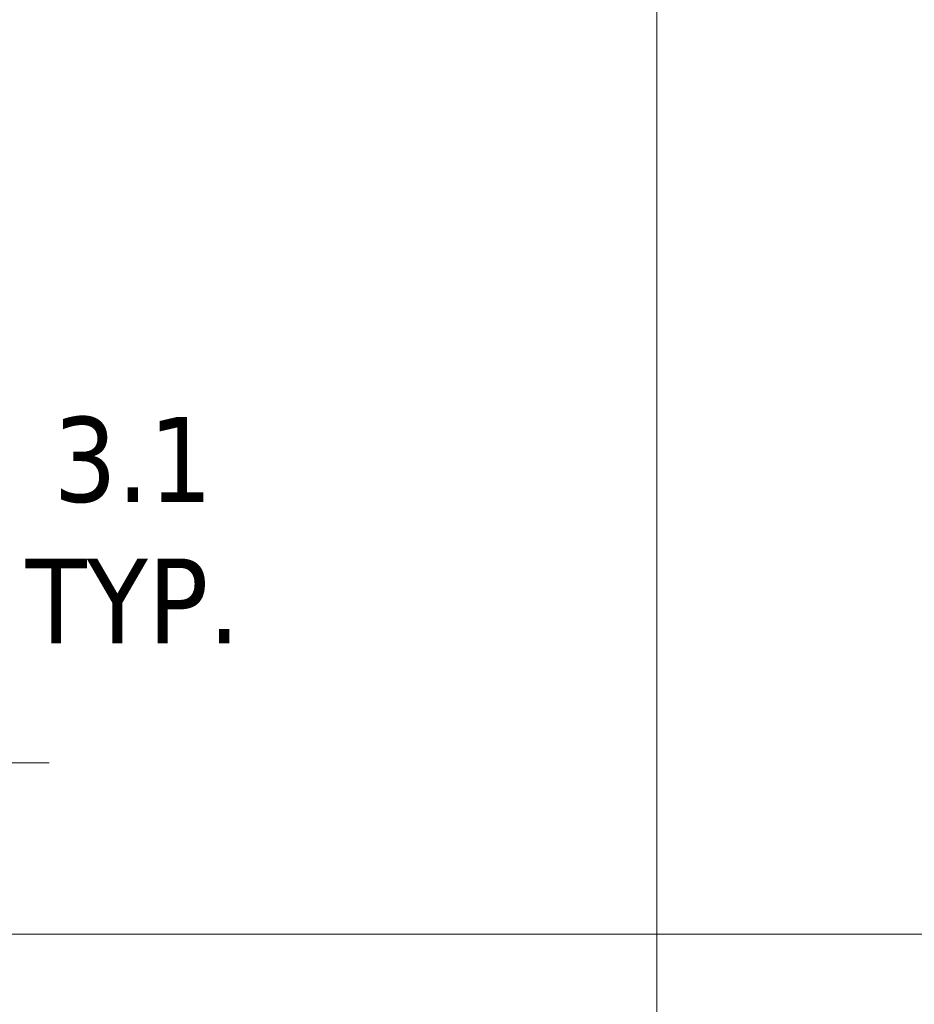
# Model space of a CAD drawing. Header units: inches. Extents: x 11 to 361, y 7 to 222.
# Tile 53 of 174: x 83 to 100, y 114 to 132. Entities that reach past the tile are written whole.
import ezdxf

# ---------------------------------------------------------------- set-up
doc = ezdxf.new("R2010")
doc.units = ezdxf.units.IN
doc.header["$LTSCALE"] = 22
doc.header["$MEASUREMENT"] = 0
doc.linetypes.add('DOUBLE_DASH_CHAIN', pattern=[1.2403, 0.6614, -0.0827, 0.1654, -0.0827, 0.1654, -0.0827])
doc.layers.get('0').update_dxf_attribs({"lineweight": 0})
for name, color, linetype, lineweight in [('Dimension (ANSI)', 7, 'Continuous', 5), ('Section Line (ANSI)', 7, 'DOUBLE_DASH_CHAIN', 5), ('Visible (ANSI)', 7, 'Continuous', 5)]:
    doc.layers.add(name, color=color, linetype=linetype, lineweight=lineweight)
doc.styles.add('ROMANS', font='tahoma.ttf')
doc.dimstyles.new('Default (ANSI)', dxfattribs={"dimscale": 22, "dimtxt": 0.07, "dimasz": 0.07, "dimexe": 0.125, "dimexo": 0.0625, "dimgap": 0.031496, "dimtad": 0, "dimtih": 1, "dimtoh": 1, "dimrnd": 1e-08, "dimzin": 0, "dimdsep": 46, "dimtxsty": 'ROMANS', "dimblk": 'Filled-1', "dimcen": 0.09, "dimdle": 0.393701, "dimclrd": 256, "dimclre": 256, "dimclrt": 256, "dimadec": 0, "dimazin": 0, "dimtfac": 0.928571, "dimtofl": 0, "dimtmove": 0, "dimatfit": 3, "dimfxl": 1, "dimtolj": 1, "dimtzin": 0, "dimlwd": -1, "dimlwe": -1, "dimarcsym": 0})

# ---------------------------------------------------------------- blocks, each defined once
blk = doc.blocks.new('2dTransSection0')
at = {"layer": 'Section Line (ANSI)', "linetype": 'DOUBLE_DASH_CHAIN', "ltscale": 0.523094}
blk.add_line((4.31188, 8.16358), (4.31188, 4.58972), dxfattribs=at)
blk = doc.blocks.new('Filled-1')
at = {"color": 0}
for p, q in [((0, 0), (-1, 0.179)), ((-1, 0.179), (-1, -0.179)), ((-1, 0), (0, 0)), ((-1, -0.179), (0, 0))]:
    blk.add_line(p, q, dxfattribs=at)
at = {"color": 0, "flags": 128}
blk.add_lwpolyline([(-1, -0.179), (0, 0), (-1, 0.179), (-1, -0.179)], dxfattribs=at)
at = {"color": 0}
blk.add_solid([(-1, -0.179), (0, 0), (-1, 0.179), (-1, -0.179)], dxfattribs=at)
blk = doc.blocks.new('*D35')
at = {"layer": 'Defpoints', "color": 0, "transparency": 16777216}
for p in [(74.965, 118.453), (81.095, 118.453), (86.503, 115.349)]:
    blk.add_point(p, dxfattribs=at)
at = {"layer": 'Dimension (ANSI)', "transparency": 16777216}
for p, q in [((81.095, 119.993), (81.095, 122.672)), ((81.095, 122.672), (82.635, 122.672)), ((76.34, 118.453), (83.845, 118.453)), ((81.095, 113.809), (81.095, 112.269))]:
    blk.add_line(p, q, dxfattribs=at)
at = {"layer": 'Dimension (ANSI)', "transparency": 16777216, "xscale": 1.54000000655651, "yscale": 1.54000000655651, "zscale": 1.54000000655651}
for p, rotation in [((81.095, 118.453), 270), ((81.095, 115.349), 90)]:
    blk.add_blockref('Filled-1', p, dxfattribs=dict(at, rotation=rotation))
at = {"layer": 'Dimension (ANSI)', "transparency": 16777216, "insert": (85.362, 122.672), "char_height": 1.54, "attachment_point": 5, "style": 'ROMANS'}
blk.add_mtext('\\A1;\\fTahoma|b0|i0;\\H1.5400;3.1\\P\\fTahoma|b0|i0;\\H1.5400;TYP.', dxfattribs=at)

msp = doc.modelspace()

# ---------------------------------------------------------------- linework, layer by layer
at = {"layer": 'Visible (ANSI)'}
msp.add_line((100.75668, 115.34885), (71.9661, 115.34885), dxfattribs=at)

# ---------------------------------------------------------------- block references
at = {"layer": 'Section Line (ANSI)', "xscale": 22, "yscale": 22, "zscale": 22}
msp.add_blockref('2dTransSection0', (0, 0), dxfattribs=at)

# ---------------------------------------------------------------- dimensions: what is measured, and where the dimension line sits
at = {"layer": 'Dimension (ANSI)'}
dim = msp.add_linear_dim(base=(81.09513, 118.45285), p1=(86.50275, 115.34885), p2=(74.96539, 118.45285), angle=90, text='\\fTahoma|b0|i0;\\H1.5400;<>\\P\\fTahoma|b0|i0;\\H1.5400;TYP.', dimstyle='Default (ANSI)', override={"dimgap": 0.031496, "dimdec": 1, "dimse1": 1, "dimtol": 0, "dimlim": 0, "dimtp": 0, "dimtm": 0, "dimtdec": 1, "dimatfit": 1}, dxfattribs=at)
dim.commit()
dim.dimension.update_dxf_attribs({"geometry": '*D35', "text_midpoint": (85.36241, 122.67186), "dimtype": 160})

doc.saveas('drawing.dxf')
